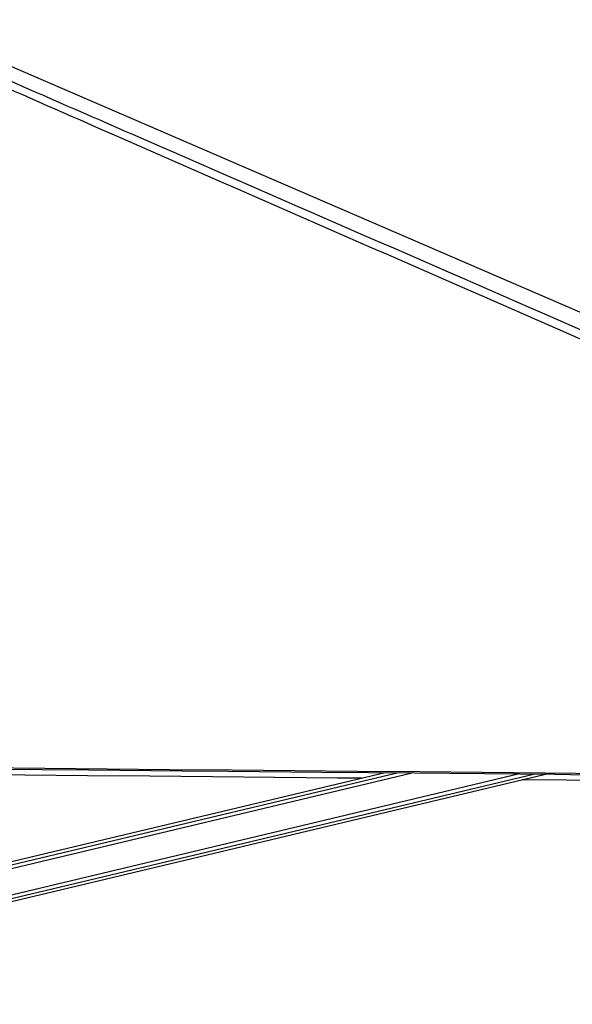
# Paper-space layout 'Surface plate' of a CAD drawing. Header units: millimetres. Extents: x 65420 to 443956, y 26941 to 406945.
# Tile 51 of 71: x 390049 to 408630, y 144222 to 177334. Entities that reach past the tile are written whole.
import ezdxf

# ---------------------------------------------------------------- set-up
doc = ezdxf.new("R2010")
doc.units = ezdxf.units.MM

psp = doc.layouts.new('Surface plate')

# ---------------------------------------------------------------- linework, layer by layer
at = {"color": 8, "linetype": 'Continuous', "lineweight": 25, "ltscale": 50}
for p, q in [((377234.28, 145793.44), (403246.27, 152002.84)), ((377706.21, 146032.57), (402735.97, 152007.5)), ((375249.28, 144436.7), (406808.87, 151970.39)), ((375277.86, 144316.88), (407319.9, 151965.74))]:
    psp.add_line(p, q, dxfattribs=at)
at = {"color": 7, "linetype": 'Continuous', "lineweight": 25, "ltscale": 50}
for p, q in [((402333.1, 152011.17), (378078.78, 146221.35)), ((375300.51, 144221.61), (407726.16, 151962.04))]:
    psp.add_line(p, q, dxfattribs=at)
at = {"color": 7, "linetype": 'Continuous', "lineweight": 25, "ltscale": 50, "flags": 128}
for points in [[(386292.94, 177262.5), (408868.12, 167505.31), (441816.28, 153264.83), (442079.89, 153150.89)], [(371455.86, 152340.2), (371981.17, 152335.35), (374082.37, 152315.99), (376183.57, 152296.65), (378284.78, 152277.31), (382487.2, 152238.69), (384588.41, 152219.4), (386689.61, 152200.13), (388790.82, 152180.86), (390892.02, 152161.62), (392993.23, 152142.39), (395094.44, 152123.18), (397195.65, 152103.97), (399296.85, 152084.79), (401398.06, 152065.62), (403499.27, 152046.46), (405600.48, 152027.32), (407701.69, 152008.19), (409802.9, 151989.08)], [(371455.93, 152294.29), (382974.76, 152188.31), (386107.81, 152159.55), (387674.34, 152145.19), (390807.38, 152116.49), (392373.9, 152102.14), (395506.95, 152073.49), (397073.48, 152059.18), (400206.52, 152030.57), (401773.05, 152016.28), (403339.58, 152001.99), (405689.36, 151980.58), (408039.15, 151959.19), (408564.46, 151954.41), (410665.66, 151935.3)], [(401548.73, 151823.93), (400729.45, 151831.41), (398628.23, 151850.59), (396527.01, 151869.79), (394425.8, 151889), (392324.57, 151908.23), (390223.36, 151927.48), (389448.37, 151934.58)], [(440244.31, 151473.35), (438551.42, 151488.6), (436450.2, 151507.54), (434348.98, 151526.5), (432247.76, 151545.46), (430146.54, 151564.43), (428045.32, 151583.41), (425944.09, 151602.4), (423842.88, 151621.41), (421741.65, 151640.43), (419640.43, 151659.46), (417539.21, 151678.51), (415437.99, 151697.57), (413336.77, 151716.64), (411235.55, 151735.73), (407033.11, 151773.96), (406941.74, 151774.79)]]:
    psp.add_lwpolyline(points, dxfattribs=at)
at = {"color": 7, "linetype": 'Continuous', "lineweight": 25, "ltscale": 50}
psp.add_open_spline([(443106.4, 151687.79), (443083.44, 151697.79), (434895.68, 155264.95), (423152.61, 160380.87), (406525.1, 167634.11), (396602.22, 171970.48), (388781.52, 175401.81), (385871.51, 176687.6), (384416.51, 177330.49)], degree=3, knots=[0, 0, 0, 0, 0.001172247, 0.41800699, 0.599551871, 0.850506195, 0.925253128, 1, 1, 1, 1], dxfattribs=at)
at = {"color": 8, "linetype": 'Continuous', "lineweight": 25, "ltscale": 50}
psp.add_open_spline([(385014.96, 177334.09), (386487.96, 176690.63), (389433.97, 175403.71), (397301.54, 171971.2), (413538.19, 164895.51), (429588.66, 157906.69), (440719.65, 153060.52), (442013.37, 152497.26)], degree=3, knots=[0, 0, 0, 0, 0.077241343, 0.154482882, 0.413598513, 0.93184448, 1, 1, 1, 1], dxfattribs=at)

doc.saveas('drawing.dxf')
